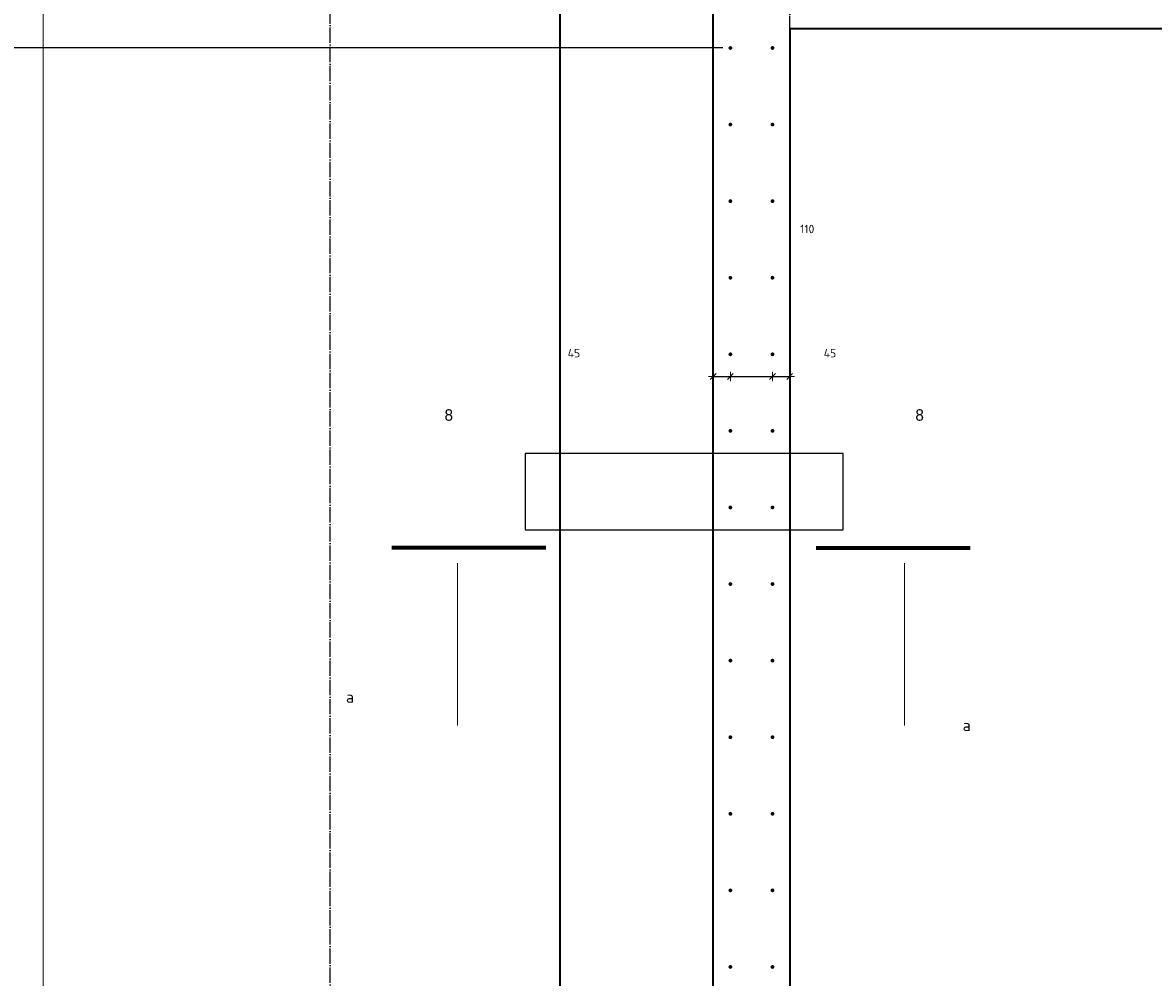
# Model space of a CAD drawing. Header units: millimetres. Extents: x -3170 to 89801, y -74170 to 82422.
# Tile 65 of 105: x 59196 to 62150, y 35203 to 37696. Entities that reach past the tile are written whole.
import ezdxf

# ---------------------------------------------------------------- set-up
doc = ezdxf.new("R2010")
doc.units = ezdxf.units.MM
doc.header["$PDMODE"] = 65
for name, pattern in [('______11', [50, 40, -5, 0, -5]), ('______3', [50, 40, -10]), ('______5', [110, 80, -10, 10, -10])]:
    doc.linetypes.add(name, pattern=pattern)
for name, color, linetype, lineweight in [('Standard', 7, 'Continuous', 25), ('Арм.стержн. Выпуски', 180, 'Continuous', 35), ('Балка_ общее', 7, '______3', 13), ('Размерная линия_ общее', 7, 'Continuous', 13)]:
    doc.layers.add(name, color=color, linetype=linetype, lineweight=lineweight)
doc.layers.add('Осевая линия_ общее', color=7, linetype='______5', lineweight=13, true_color=0xa0a0a0)
doc.styles.add('High Tower Text', font='High Tower Text')
doc.styles.add('ISOCPEUR', font='ISOCPEUR')
doc.dimstyles.new('DIMSTYLE_3', dxfattribs={"dimtxt": 22, "dimasz": 25, "dimexe": 0, "dimexo": 0, "dimgap": 11, "dimtad": 2, "dimdec": 0, "dimrnd": 5, "dimzin": 12, "dimdsep": 46, "dimtxsty": 'ISOCPEUR', "dimblk1": 'ALL_ML_STRICH', "dimblk2": 'ALL_ML_STRICH', "dimsah": 1, "dimcen": 0, "dimclrd": 7, "dimclre": 256, "dimclrt": 7, "dimadec": 0, "dimazin": 0, "dimtfac": 1, "dimtdec": 0, "dimtix": 1, "dimtmove": 2, "dimatfit": 3, "dimfxl": 0, "dimtzin": 0, "dimlwd": 0, "dimlwe": -3, "dimarcsym": 0})
doc.dimstyles.new('DIMSTYLE_9', dxfattribs={"dimtxt": 22, "dimasz": 25, "dimexe": 0, "dimexo": 0, "dimgap": 11, "dimtad": 2, "dimdec": 0, "dimrnd": 5, "dimzin": 12, "dimdsep": 46, "dimtxsty": 'ISOCPEUR', "dimblk1": 'ALL_ML_STRICH', "dimblk2": 'ALL_ML_STRICH', "dimsah": 1, "dimcen": 0, "dimclrd": 7, "dimclre": 256, "dimclrt": 7, "dimadec": 0, "dimazin": 0, "dimtfac": 1, "dimtdec": 0, "dimtix": 1, "dimtmove": 2, "dimatfit": 3, "dimfxl": 0, "dimtvp": 1.2, "dimtzin": 0, "dimlwd": 0, "dimlwe": -3, "dimarcsym": 0})

# ---------------------------------------------------------------- blocks, each defined once
blk = doc.blocks.new('СЛОЖНЫЙ_ОБЪЕКТ_6')
at = {"layer": 'Осевая линия_ общее', "color": 253, "linetype": '______11', "lineweight": -3, "true_color": 0xa0a0a0, "transparency": 33554687}
for p, q in [((60000, 15950), (60000, 40010)), ((61200, 15830), (61200, 40010))]:
    blk.add_line(p, q, dxfattribs=at)
blk = doc.blocks.new('ALL_ML_STRICH')
at = {"color": 0, "linetype": 'ByBlock', "lineweight": -2}
for p, q in [((-1, 0), (0.5, 0)), ((-0.3, -0.3), (0.3, 0.3)), ((0, -0.5), (0, 0.5))]:
    blk.add_line(p, q, dxfattribs=at)
blk = doc.blocks.new('*D369')
at = {"layer": 'DEFPOINTS', "color": 7, "linetype": 'Continuous', "lineweight": 13, "transparency": 33554687}
for p in [(61045, 36830), (61000, 36782.5), (61000, 36772.1)]:
    blk.add_point(p, dxfattribs=at)
at = {"layer": 'Размерная линия_ общее', "color": 253, "linetype": 'Continuous', "lineweight": -2, "true_color": 0xa0a0a0, "transparency": 33554687}
for p, q in [((61000, 36772.1), (61000, 36772.1)), ((61045, 36772.1), (61045, 36772.1))]:
    blk.add_line(p, q, dxfattribs=at)
at = {"layer": 'Размерная линия_ общее', "color": 7, "linetype": 'Continuous', "lineweight": -2, "transparency": 33554687}
blk.add_line((61000, 36772.1), (61045, 36772.1), dxfattribs=at)
at = {"layer": 'Размерная линия_ общее', "color": 7, "linetype": 'Continuous', "lineweight": 13, "transparency": 33554687, "xscale": 25, "yscale": 25, "zscale": 25, "rotation": 180}
blk.add_blockref('ALL_ML_STRICH', (61000, 36772.1), dxfattribs=at)
at = {"layer": 'Размерная линия_ общее', "color": 7, "linetype": 'Continuous', "lineweight": 13, "transparency": 33554687, "xscale": 25, "yscale": 25, "zscale": 25}
blk.add_blockref('ALL_ML_STRICH', (61045, 36772.1), dxfattribs=at)
at = {"layer": 'Размерная линия_ общее', "color": 7, "linetype": 'Continuous', "lineweight": 13, "transparency": 33554687, "insert": (60636.4, 36833), "char_height": 22, "width": 44, "attachment_point": 5, "style": 'ISOCPEUR'}
blk.add_mtext('\\A1;{45}', dxfattribs=at)
blk = doc.blocks.new('*D370')
at = {"layer": 'DEFPOINTS', "color": 7, "linetype": 'Continuous', "lineweight": 13, "transparency": 33554687}
for p in [(61045, 36830), (61155, 36830), (61045, 36772.1)]:
    blk.add_point(p, dxfattribs=at)
at = {"layer": 'Размерная линия_ общее', "color": 253, "linetype": 'Continuous', "lineweight": -2, "true_color": 0xa0a0a0, "transparency": 33554687}
for p, q in [((61045, 36772.1), (61045, 36772.1)), ((61155, 36772.1), (61155, 36772.1))]:
    blk.add_line(p, q, dxfattribs=at)
at = {"layer": 'Размерная линия_ общее', "color": 7, "linetype": 'Continuous', "lineweight": -2, "transparency": 33554687}
blk.add_line((61045, 36772.1), (61155, 36772.1), dxfattribs=at)
at = {"layer": 'Размерная линия_ общее', "color": 7, "linetype": 'Continuous', "lineweight": 13, "transparency": 33554687, "xscale": 25, "yscale": 25, "zscale": 25, "rotation": 180}
blk.add_blockref('ALL_ML_STRICH', (61045, 36772.1), dxfattribs=at)
at = {"layer": 'Размерная линия_ общее', "color": 7, "linetype": 'Continuous', "lineweight": 13, "transparency": 33554687, "xscale": 25, "yscale": 25, "zscale": 25}
blk.add_blockref('ALL_ML_STRICH', (61155, 36772.1), dxfattribs=at)
at = {"layer": 'Размерная линия_ общее', "color": 7, "linetype": 'Continuous', "lineweight": 13, "transparency": 33554687, "insert": (61245.8, 37157.3), "char_height": 22, "width": 66, "attachment_point": 5, "style": 'ISOCPEUR'}
blk.add_mtext('\\A1;{110}', dxfattribs=at)
blk = doc.blocks.new('*D371')
at = {"layer": 'DEFPOINTS', "color": 7, "linetype": 'Continuous', "lineweight": 13, "transparency": 33554687}
for p in [(61155, 36830), (61200, 36823), (61155, 36772.1)]:
    blk.add_point(p, dxfattribs=at)
at = {"layer": 'Размерная линия_ общее', "color": 253, "linetype": 'Continuous', "lineweight": -2, "true_color": 0xa0a0a0, "transparency": 33554687}
for p, q in [((61155, 36772.1), (61155, 36772.1)), ((61200, 36772.1), (61200, 36772.1))]:
    blk.add_line(p, q, dxfattribs=at)
at = {"layer": 'Размерная линия_ общее', "color": 7, "linetype": 'Continuous', "lineweight": -2, "transparency": 33554687}
blk.add_line((61155, 36772.1), (61200, 36772.1), dxfattribs=at)
at = {"layer": 'Размерная линия_ общее', "color": 7, "linetype": 'Continuous', "lineweight": 13, "transparency": 33554687, "xscale": 25, "yscale": 25, "zscale": 25, "rotation": 180}
blk.add_blockref('ALL_ML_STRICH', (61155, 36772.1), dxfattribs=at)
at = {"layer": 'Размерная линия_ общее', "color": 7, "linetype": 'Continuous', "lineweight": 13, "transparency": 33554687, "xscale": 25, "yscale": 25, "zscale": 25}
blk.add_blockref('ALL_ML_STRICH', (61200, 36772.1), dxfattribs=at)
at = {"layer": 'Размерная линия_ общее', "color": 7, "linetype": 'Continuous', "lineweight": 13, "transparency": 33554687, "insert": (61305.2, 36833), "char_height": 22, "width": 44, "attachment_point": 5, "style": 'ISOCPEUR'}
blk.add_mtext('\\A1;{45}', dxfattribs=at)
blk = doc.blocks.new('*D714')
at = {"layer": 'DEFPOINTS', "color": 7, "linetype": 'Continuous', "lineweight": 13, "transparency": 33554687}
for p in [(61045, 37630), (58219.7, 34630), (61050, 34630)]:
    blk.add_point(p, dxfattribs=at)
at = {"layer": 'Размерная линия_ общее', "color": 253, "linetype": 'Continuous', "lineweight": -2, "true_color": 0xa0a0a0, "transparency": 33554687}
for p, q in [((61025, 37630), (58219.7, 37630)), ((61030, 34630), (58219.7, 34630))]:
    blk.add_line(p, q, dxfattribs=at)
at = {"layer": 'Размерная линия_ общее', "color": 7, "linetype": 'Continuous', "lineweight": -2, "transparency": 33554687}
blk.add_line((58219.7, 34630), (58219.7, 37630), dxfattribs=at)
at = {"layer": 'Размерная линия_ общее', "color": 7, "linetype": 'Continuous', "lineweight": 13, "transparency": 33554687, "xscale": 25, "yscale": 25, "zscale": 25}
for p, rotation in [((58219.7, 37630), 90), ((58219.7, 34630), 270)]:
    blk.add_blockref('ALL_ML_STRICH', p, dxfattribs=dict(at, rotation=rotation))
at = {"layer": 'Размерная линия_ общее', "color": 7, "linetype": 'Continuous', "lineweight": 13, "transparency": 33554687, "insert": (58147.7, 36048.6), "char_height": 22, "width": 1.1, "attachment_point": 1, "rotation": 90, "line_spacing_factor": 0.60241, "style": 'ISOCPEUR'}
blk.add_mtext('15х200=3000', dxfattribs=at)
blk = doc.blocks.new('*D715')
at = {"layer": 'DEFPOINTS', "color": 7, "linetype": 'Continuous', "lineweight": 13, "transparency": 33554687}
for p in [(61045, 37725), (58219.7, 37630), (61045, 37630)]:
    blk.add_point(p, dxfattribs=at)
at = {"layer": 'Размерная линия_ общее', "color": 253, "linetype": 'Continuous', "lineweight": -2, "true_color": 0xa0a0a0, "transparency": 33554687}
for p, q in [((61025, 37725), (58219.7, 37725)), ((61025, 37630), (58219.7, 37630))]:
    blk.add_line(p, q, dxfattribs=at)
at = {"layer": 'Размерная линия_ общее', "color": 7, "linetype": 'Continuous', "lineweight": -2, "transparency": 33554687}
blk.add_line((58219.7, 37630), (58219.7, 37725), dxfattribs=at)
at = {"layer": 'Размерная линия_ общее', "color": 7, "linetype": 'Continuous', "lineweight": 13, "transparency": 33554687, "xscale": 25, "yscale": 25, "zscale": 25}
for p, rotation in [((58219.7, 37725), 90), ((58219.7, 37630), 270)]:
    blk.add_blockref('ALL_ML_STRICH', p, dxfattribs=dict(at, rotation=rotation))
at = {"layer": 'Размерная линия_ общее', "color": 7, "linetype": 'Continuous', "lineweight": 13, "transparency": 33554687, "insert": (57861.5, 37346.5), "char_height": 22, "width": 44, "attachment_point": 5, "rotation": 90, "style": 'ISOCPEUR'}
blk.add_mtext('\\A1;{95}', dxfattribs=at)

msp = doc.modelspace()

# ---------------------------------------------------------------- hatches: boundary and pattern name
at = {"layer": 'Арм.стержн. Выпуски', "linetype": 'Continuous', "lineweight": 35, "transparency": 33554687}
for points in [[(61050, 37630), (61049.6, 37631.9), (61048.5, 37633.5), (61046.9, 37634.6), (61045, 37635), (61043.1, 37634.6), (61041.5, 37633.5), (61040.4, 37631.9), (61040, 37630), (61040.4, 37628.1), (61041.5, 37626.5), (61043.1, 37625.4), (61045, 37625), (61046.9, 37625.4), (61048.5, 37626.5), (61049.6, 37628.1)], [(61160, 37630), (61159.6, 37631.9), (61158.5, 37633.5), (61156.9, 37634.6), (61155, 37635), (61153.1, 37634.6), (61151.5, 37633.5), (61150.4, 37631.9), (61150, 37630), (61150.4, 37628.1), (61151.5, 37626.5), (61153.1, 37625.4), (61155, 37625), (61156.9, 37625.4), (61158.5, 37626.5), (61159.6, 37628.1)], [(61050, 37430), (61049.6, 37431.9), (61048.5, 37433.5), (61046.9, 37434.6), (61045, 37435), (61043.1, 37434.6), (61041.5, 37433.5), (61040.4, 37431.9), (61040, 37430), (61040.4, 37428.1), (61041.5, 37426.5), (61043.1, 37425.4), (61045, 37425), (61046.9, 37425.4), (61048.5, 37426.5), (61049.6, 37428.1)], [(61160, 37430), (61159.6, 37431.9), (61158.5, 37433.5), (61156.9, 37434.6), (61155, 37435), (61153.1, 37434.6), (61151.5, 37433.5), (61150.4, 37431.9), (61150, 37430), (61150.4, 37428.1), (61151.5, 37426.5), (61153.1, 37425.4), (61155, 37425), (61156.9, 37425.4), (61158.5, 37426.5), (61159.6, 37428.1)], [(61050, 37230), (61049.6, 37231.9), (61048.5, 37233.5), (61046.9, 37234.6), (61045, 37235), (61043.1, 37234.6), (61041.5, 37233.5), (61040.4, 37231.9), (61040, 37230), (61040.4, 37228.1), (61041.5, 37226.5), (61043.1, 37225.4), (61045, 37225), (61046.9, 37225.4), (61048.5, 37226.5), (61049.6, 37228.1)], [(61160, 37230), (61159.6, 37231.9), (61158.5, 37233.5), (61156.9, 37234.6), (61155, 37235), (61153.1, 37234.6), (61151.5, 37233.5), (61150.4, 37231.9), (61150, 37230), (61150.4, 37228.1), (61151.5, 37226.5), (61153.1, 37225.4), (61155, 37225), (61156.9, 37225.4), (61158.5, 37226.5), (61159.6, 37228.1)], [(61050, 37030), (61049.6, 37031.9), (61048.5, 37033.5), (61046.9, 37034.6), (61045, 37035), (61043.1, 37034.6), (61041.5, 37033.5), (61040.4, 37031.9), (61040, 37030), (61040.4, 37028.1), (61041.5, 37026.5), (61043.1, 37025.4), (61045, 37025), (61046.9, 37025.4), (61048.5, 37026.5), (61049.6, 37028.1)], [(61160, 37030), (61159.6, 37031.9), (61158.5, 37033.5), (61156.9, 37034.6), (61155, 37035), (61153.1, 37034.6), (61151.5, 37033.5), (61150.4, 37031.9), (61150, 37030), (61150.4, 37028.1), (61151.5, 37026.5), (61153.1, 37025.4), (61155, 37025), (61156.9, 37025.4), (61158.5, 37026.5), (61159.6, 37028.1)], [(61050, 36830), (61049.6, 36831.9), (61048.5, 36833.5), (61046.9, 36834.6), (61045, 36835), (61043.1, 36834.6), (61041.5, 36833.5), (61040.4, 36831.9), (61040, 36830), (61040.4, 36828.1), (61041.5, 36826.5), (61043.1, 36825.4), (61045, 36825), (61046.9, 36825.4), (61048.5, 36826.5), (61049.6, 36828.1)], [(61160, 36830), (61159.6, 36831.9), (61158.5, 36833.5), (61156.9, 36834.6), (61155, 36835), (61153.1, 36834.6), (61151.5, 36833.5), (61150.4, 36831.9), (61150, 36830), (61150.4, 36828.1), (61151.5, 36826.5), (61153.1, 36825.4), (61155, 36825), (61156.9, 36825.4), (61158.5, 36826.5), (61159.6, 36828.1)], [(61050, 36630), (61049.6, 36631.9), (61048.5, 36633.5), (61046.9, 36634.6), (61045, 36635), (61043.1, 36634.6), (61041.5, 36633.5), (61040.4, 36631.9), (61040, 36630), (61040.4, 36628.1), (61041.5, 36626.5), (61043.1, 36625.4), (61045, 36625), (61046.9, 36625.4), (61048.5, 36626.5), (61049.6, 36628.1)], [(61160, 36630), (61159.6, 36631.9), (61158.5, 36633.5), (61156.9, 36634.6), (61155, 36635), (61153.1, 36634.6), (61151.5, 36633.5), (61150.4, 36631.9), (61150, 36630), (61150.4, 36628.1), (61151.5, 36626.5), (61153.1, 36625.4), (61155, 36625), (61156.9, 36625.4), (61158.5, 36626.5), (61159.6, 36628.1)], [(61050, 36430), (61049.6, 36431.9), (61048.5, 36433.5), (61046.9, 36434.6), (61045, 36435), (61043.1, 36434.6), (61041.5, 36433.5), (61040.4, 36431.9), (61040, 36430), (61040.4, 36428.1), (61041.5, 36426.5), (61043.1, 36425.4), (61045, 36425), (61046.9, 36425.4), (61048.5, 36426.5), (61049.6, 36428.1)], [(61160, 36430), (61159.6, 36431.9), (61158.5, 36433.5), (61156.9, 36434.6), (61155, 36435), (61153.1, 36434.6), (61151.5, 36433.5), (61150.4, 36431.9), (61150, 36430), (61150.4, 36428.1), (61151.5, 36426.5), (61153.1, 36425.4), (61155, 36425), (61156.9, 36425.4), (61158.5, 36426.5), (61159.6, 36428.1)], [(61050, 36230), (61049.6, 36231.9), (61048.5, 36233.5), (61046.9, 36234.6), (61045, 36235), (61043.1, 36234.6), (61041.5, 36233.5), (61040.4, 36231.9), (61040, 36230), (61040.4, 36228.1), (61041.5, 36226.5), (61043.1, 36225.4), (61045, 36225), (61046.9, 36225.4), (61048.5, 36226.5), (61049.6, 36228.1)], [(61160, 36230), (61159.6, 36231.9), (61158.5, 36233.5), (61156.9, 36234.6), (61155, 36235), (61153.1, 36234.6), (61151.5, 36233.5), (61150.4, 36231.9), (61150, 36230), (61150.4, 36228.1), (61151.5, 36226.5), (61153.1, 36225.4), (61155, 36225), (61156.9, 36225.4), (61158.5, 36226.5), (61159.6, 36228.1)], [(61050, 36030), (61049.6, 36031.9), (61048.5, 36033.5), (61046.9, 36034.6), (61045, 36035), (61043.1, 36034.6), (61041.5, 36033.5), (61040.4, 36031.9), (61040, 36030), (61040.4, 36028.1), (61041.5, 36026.5), (61043.1, 36025.4), (61045, 36025), (61046.9, 36025.4), (61048.5, 36026.5), (61049.6, 36028.1)], [(61160, 36030), (61159.6, 36031.9), (61158.5, 36033.5), (61156.9, 36034.6), (61155, 36035), (61153.1, 36034.6), (61151.5, 36033.5), (61150.4, 36031.9), (61150, 36030), (61150.4, 36028.1), (61151.5, 36026.5), (61153.1, 36025.4), (61155, 36025), (61156.9, 36025.4), (61158.5, 36026.5), (61159.6, 36028.1)], [(61050, 35830), (61049.6, 35831.9), (61048.5, 35833.5), (61046.9, 35834.6), (61045, 35835), (61043.1, 35834.6), (61041.5, 35833.5), (61040.4, 35831.9), (61040, 35830), (61040.4, 35828.1), (61041.5, 35826.5), (61043.1, 35825.4), (61045, 35825), (61046.9, 35825.4), (61048.5, 35826.5), (61049.6, 35828.1)], [(61160, 35830), (61159.6, 35831.9), (61158.5, 35833.5), (61156.9, 35834.6), (61155, 35835), (61153.1, 35834.6), (61151.5, 35833.5), (61150.4, 35831.9), (61150, 35830), (61150.4, 35828.1), (61151.5, 35826.5), (61153.1, 35825.4), (61155, 35825), (61156.9, 35825.4), (61158.5, 35826.5), (61159.6, 35828.1)], [(61050, 35630), (61049.6, 35631.9), (61048.5, 35633.5), (61046.9, 35634.6), (61045, 35635), (61043.1, 35634.6), (61041.5, 35633.5), (61040.4, 35631.9), (61040, 35630), (61040.4, 35628.1), (61041.5, 35626.5), (61043.1, 35625.4), (61045, 35625), (61046.9, 35625.4), (61048.5, 35626.5), (61049.6, 35628.1)], [(61160, 35630), (61159.6, 35631.9), (61158.5, 35633.5), (61156.9, 35634.6), (61155, 35635), (61153.1, 35634.6), (61151.5, 35633.5), (61150.4, 35631.9), (61150, 35630), (61150.4, 35628.1), (61151.5, 35626.5), (61153.1, 35625.4), (61155, 35625), (61156.9, 35625.4), (61158.5, 35626.5), (61159.6, 35628.1)], [(61050, 35430), (61049.6, 35431.9), (61048.5, 35433.5), (61046.9, 35434.6), (61045, 35435), (61043.1, 35434.6), (61041.5, 35433.5), (61040.4, 35431.9), (61040, 35430), (61040.4, 35428.1), (61041.5, 35426.5), (61043.1, 35425.4), (61045, 35425), (61046.9, 35425.4), (61048.5, 35426.5), (61049.6, 35428.1)], [(61160, 35430), (61159.6, 35431.9), (61158.5, 35433.5), (61156.9, 35434.6), (61155, 35435), (61153.1, 35434.6), (61151.5, 35433.5), (61150.4, 35431.9), (61150, 35430), (61150.4, 35428.1), (61151.5, 35426.5), (61153.1, 35425.4), (61155, 35425), (61156.9, 35425.4), (61158.5, 35426.5), (61159.6, 35428.1)], [(61050, 35230), (61049.6, 35231.9), (61048.5, 35233.5), (61046.9, 35234.6), (61045, 35235), (61043.1, 35234.6), (61041.5, 35233.5), (61040.4, 35231.9), (61040, 35230), (61040.4, 35228.1), (61041.5, 35226.5), (61043.1, 35225.4), (61045, 35225), (61046.9, 35225.4), (61048.5, 35226.5), (61049.6, 35228.1)], [(61160, 35230), (61159.6, 35231.9), (61158.5, 35233.5), (61156.9, 35234.6), (61155, 35235), (61153.1, 35234.6), (61151.5, 35233.5), (61150.4, 35231.9), (61150, 35230), (61150.4, 35228.1), (61151.5, 35226.5), (61153.1, 35225.4), (61155, 35225), (61156.9, 35225.4), (61158.5, 35226.5), (61159.6, 35228.1)]]:
    msp.add_hatch(color=4, dxfattribs=at).paths.add_polyline_path(points)

# ---------------------------------------------------------------- linework, layer by layer
at = {"color": 7, "linetype": 'Continuous', "lineweight": 35, "transparency": 33554687}
for p, q in [((61000, 34580), (61000, 37880)), ((73900, 37680), (61200, 37680)), ((61200, 37680), (61200, 34580))]:
    msp.add_line(p, q, dxfattribs=at)
at = {"color": 52, "linetype": 'Continuous', "lineweight": -3, "transparency": 33554687}
for p, q in [((60509.4, 36571.2), (60509.4, 36371.3)), ((61339.4, 36571.2), (60509.4, 36571.2)), ((60509.4, 36571.2), (60509.4, 36371.3)), ((61339.4, 36571.2), (60509.4, 36571.2)), ((61339.4, 36371.3), (61339.4, 36571.2)), ((61339.4, 36371.3), (61339.4, 36571.2)), ((60509.4, 36371.3), (61339.4, 36371.3)), ((60509.4, 36371.3), (61339.4, 36371.3))]:
    msp.add_line(p, q, dxfattribs=at)
at = {"layer": 'Standard', "color": 52, "linetype": 'Continuous', "lineweight": 13, "transparency": 33554687}
msp.add_line((60509.4, 36371.3), (61339.4, 36371.3), dxfattribs=at)
at = {"layer": 'Standard', "color": 7, "linetype": 'Continuous', "lineweight": 70, "transparency": 33554687}
for p, q in [((60562.9, 36324.8), (60160.9, 36324.8)), ((61269.5, 36324.8), (61671.5, 36324.8))]:
    msp.add_line(p, q, dxfattribs=at)
at = {"layer": 'Standard', "color": 7, "linetype": 'Continuous', "lineweight": 13, "transparency": 33554687}
for p, q in [((60332.2, 36284.8), (60332.2, 35860.8)), ((61500.2, 36284.8), (61500.2, 35860.8))]:
    msp.add_line(p, q, dxfattribs=at)
at = {"layer": 'Standard', "color": 7, "linetype": 'Continuous', "lineweight": 18, "transparency": 33554687}
msp.add_lwpolyline([(59250, 16540), (78500, 16540), (78500, 38380), (59250, 38380), (59250, 16540)], dxfattribs=at)
at = {"layer": 'Размерная линия_ общее', "color": 7, "linetype": 'Continuous', "lineweight": 35, "transparency": 33554687}
msp.add_line((60600, 34980), (60600, 38280), dxfattribs=at)

# ---------------------------------------------------------------- block references
at = {"layer": 'Балка_ общее', "color": 7, "linetype": 'Continuous', "lineweight": 13, "transparency": 33554687}
msp.add_blockref('СЛОЖНЫЙ_ОБЪЕКТ_6', (0, 0), dxfattribs=at)

# ---------------------------------------------------------------- texts
at = {"layer": 'Standard', "color": 7, "linetype": 'Continuous', "lineweight": 13, "transparency": 33554687, "char_height": 30}
for s, insert, width, attachment_point, style in [('\\A1;{\\fHigh Tower Text|i0|b0;\\H30.000000;\\W1.000000;\\C7;8}\\P', (60309.4, 36671.3), 37, 5, 'High Tower Text'), ('\\A1;{\\fHigh Tower Text|i0|b0;\\H30.000000;\\W1.000000;\\C7;8}\\P', (61539.4, 36671.3), 37, 5, 'High Tower Text'), ('\\A1;{\\fISOCPEUR|i0|b0;\\H30.000000;\\W1.000000;\\C7;а}\\P', (60040.8, 35920), 36, 7, 'ISOCPEUR'), ('\\A1;{\\fISOCPEUR|i0|b0;\\H30.000000;\\W1.000000;\\C7;а}\\P', (61651.8, 35846), 36, 7, 'ISOCPEUR')]:
    msp.add_mtext(s, dxfattribs=dict(at, insert=insert, width=width, attachment_point=attachment_point, style=style))

# ---------------------------------------------------------------- dimensions: what is measured, and where the dimension line sits
at = {"layer": 'Размерная линия_ общее', "color": 7, "linetype": 'Continuous', "lineweight": 13, "transparency": 33554687}
dim = msp.add_linear_dim(base=(58219.7, 37725), p1=(61025, 37630), p2=(61025, 37725), angle=90, dimstyle='DIMSTYLE_3', override={"dimpost": '<>', "dimclrd": 7, "dimclre": 253, "dimclrt": 7, "dimlwd": 0, "dimlwe": 65533}, dxfattribs=at)
dim.commit()
dim.dimension.update_dxf_attribs({"geometry": '*D715', "text_midpoint": (57861.5, 37346.5), "dimtype": 160})
dim = msp.add_linear_dim(base=(58219.7, 37630), p1=(61030, 34630), p2=(61025, 37630), angle=90, text='15х200=3000', dimstyle='DIMSTYLE_3', override={"dimpost": '<>', "dimclrd": 7, "dimclre": 253, "dimclrt": 7, "dimlwd": 0, "dimlwe": 65533}, dxfattribs=at)
dim.commit()
dim.dimension.update_dxf_attribs({"geometry": '*D714', "text_midpoint": (58208.7, 36130), "dimtype": 160})
for base, p1, p2, dimstyle, picture, middle in [((61155, 36772.1), (61045, 36772.1), (61155, 36772.1), 'DIMSTYLE_3', '*D370', (61245.8, 37157.3)), ((61045, 36772.1), (61000, 36772.1), (61045, 36772.1), 'DIMSTYLE_9', '*D369', (60636.4, 36833)), ((61200, 36772.1), (61155, 36772.1), (61200, 36772.1), 'DIMSTYLE_9', '*D371', (61305.2, 36833))]:
    dim = msp.add_linear_dim(base=base, p1=p1, p2=p2, dimstyle=dimstyle, override={"dimpost": '<>', "dimclrd": 7, "dimclre": 253, "dimclrt": 7, "dimlwd": 0, "dimlwe": 65533}, dxfattribs=at)
    dim.commit()
    dim.dimension.update_dxf_attribs({"geometry": picture, "text_midpoint": middle, "dimtype": 160})

doc.saveas('drawing.dxf')
